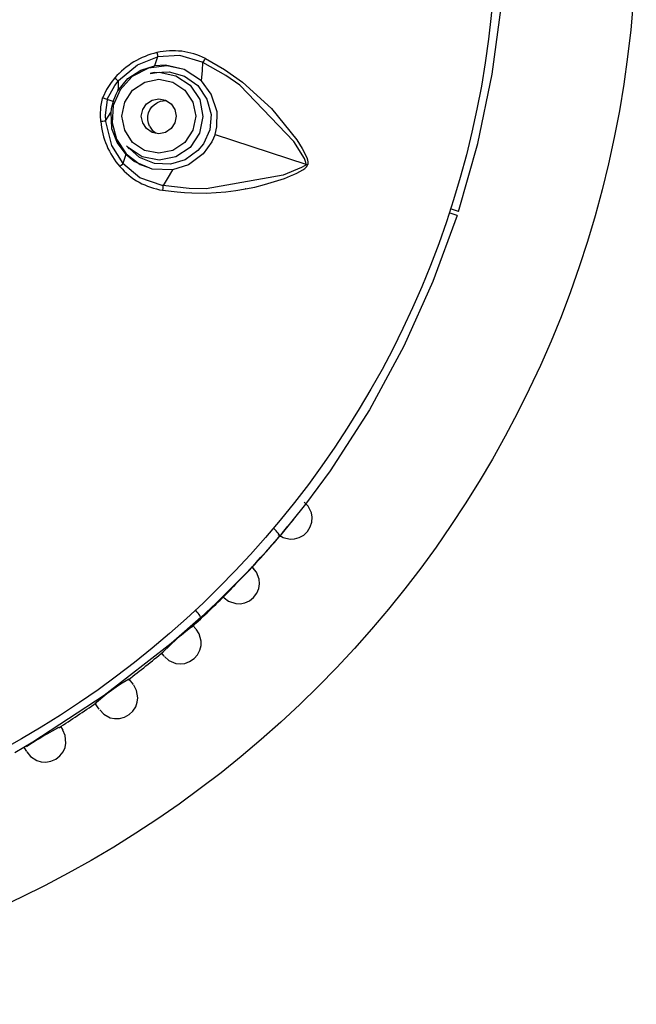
# Model space of a CAD drawing. Header units: millimetres. Extents: x -0.13 to 0.24, y 0 to 1.59.
# Tile 25 of 68: x -0.0576 to -0.04, y 0.7589 to 0.787. Entities that reach past the tile are written whole.
import ezdxf

# ---------------------------------------------------------------- set-up
doc = ezdxf.new("R2010")
doc.units = ezdxf.units.MM
doc.layers.add('BLOCKS', color=3, linetype='Continuous')

msp = doc.modelspace()

# ---------------------------------------------------------------- linework, layer by layer
at = {"layer": 'BLOCKS'}
for points, knots in [([(-0.040013, 0.789885), (-0.040013, 0.807004), (-0.053889, 0.820881), (-0.071007, 0.820881), (-0.071007, 0.820881), (-0.088126, 0.820881), (-0.102004, 0.807004), (-0.102004, 0.789885), (-0.102004, 0.789885), (-0.102004, 0.772768), (-0.088126, 0.758889), (-0.071007, 0.758889), (-0.071007, 0.758889), (-0.053889, 0.758889), (-0.040013, 0.772768), (-0.040013, 0.789885)], [0, 0, 0, 0, 0.25, 0.25, 0.25, 0.25, 0.5, 0.5, 0.5, 0.5, 0.75, 0.75, 0.75, 0.75, 1, 1, 1, 1]), ([(-0.044015, 0.789885), (-0.044015, 0.804795), (-0.056101, 0.81688), (-0.071007, 0.81688), (-0.071007, 0.81688), (-0.085916, 0.81688), (-0.098, 0.804795), (-0.098, 0.789885), (-0.098, 0.789885), (-0.098, 0.774977), (-0.085916, 0.762892), (-0.071007, 0.762892), (-0.071007, 0.762892), (-0.056101, 0.762892), (-0.044015, 0.774977), (-0.044015, 0.789885)], [0, 0, 0, 0, 0.25, 0.25, 0.25, 0.25, 0.5, 0.5, 0.5, 0.5, 0.75, 0.75, 0.75, 0.75, 1, 1, 1, 1]), ([(-0.045091, 0.781526), (-0.045091, 0.781526), (-0.04454, 0.783466), (-0.04454, 0.783466), (-0.04454, 0.783466), (-0.04454, 0.783466), (-0.044128, 0.785449), (-0.044128, 0.785449), (-0.044128, 0.785449), (-0.044128, 0.785449), (-0.043855, 0.787494), (-0.043855, 0.787494), (-0.043855, 0.787494), (-0.043855, 0.787494), (-0.043737, 0.789558), (-0.043737, 0.789558), (-0.043737, 0.789558), (-0.043737, 0.789558), (-0.043746, 0.790746), (-0.043746, 0.790746), (-0.043746, 0.790746), (-0.043746, 0.790746), (-0.04381, 0.791928), (-0.04381, 0.791928)], [0, 0, 0, 0, 0.166667, 0.166667, 0.166667, 0.166667, 0.333333, 0.333333, 0.333333, 0.333333, 0.5, 0.5, 0.5, 0.5, 0.666667, 0.666667, 0.666667, 0.666667, 0.833333, 0.833333, 0.833333, 0.833333, 1, 1, 1, 1]), ([(-0.0537, 0.786062), (-0.0537, 0.786062), (-0.053688, 0.785996), (-0.053688, 0.785996), (-0.053688, 0.785996), (-0.053688, 0.785996), (-0.053684, 0.78594), (-0.053684, 0.78594)], [0, 0, 0, 0, 0.5, 0.5, 0.5, 0.5, 1, 1, 1, 1]), ([(-0.054808, 0.785246), (-0.054808, 0.785246), (-0.054808, 0.785246), (-0.054808, 0.785246), (-0.054808, 0.785246), (-0.054808, 0.785246), (-0.054795, 0.785261), (-0.054795, 0.785261), (-0.054795, 0.785261), (-0.054795, 0.785261), (-0.054253, 0.785712), (-0.054253, 0.785712), (-0.054253, 0.785712), (-0.054253, 0.785712), (-0.053684, 0.78594), (-0.053684, 0.78594)], [0, 0, 0, 0, 0.25, 0.25, 0.25, 0.25, 0.5, 0.5, 0.5, 0.5, 0.75, 0.75, 0.75, 0.75, 1, 1, 1, 1]), ([(-0.052386, 0.78578), (-0.052386, 0.78578), (-0.052386, 0.78578), (-0.052386, 0.78578), (-0.052386, 0.78578), (-0.052386, 0.78578), (-0.052408, 0.785793), (-0.052408, 0.785793), (-0.052408, 0.785793), (-0.052408, 0.785793), (-0.05305, 0.785981), (-0.05305, 0.785981), (-0.05305, 0.785981), (-0.05305, 0.785981), (-0.053684, 0.78594), (-0.053684, 0.78594)], [0, 0, 0, 0, 0.25, 0.25, 0.25, 0.25, 0.5, 0.5, 0.5, 0.5, 0.75, 0.75, 0.75, 0.75, 1, 1, 1, 1]), ([(-0.052433, 0.785257), (-0.052433, 0.785257), (-0.052404, 0.785548), (-0.052404, 0.785548), (-0.052404, 0.785548), (-0.052404, 0.785548), (-0.052386, 0.78578), (-0.052386, 0.78578)], [0, 0, 0, 0, 0.5, 0.5, 0.5, 0.5, 1, 1, 1, 1]), ([(-0.052386, 0.78578), (-0.052386, 0.78578), (-0.052353, 0.78583), (-0.052353, 0.78583), (-0.052353, 0.78583), (-0.052353, 0.78583), (-0.05234, 0.785851), (-0.05234, 0.785851), (-0.05234, 0.785851), (-0.05234, 0.785851), (-0.052319, 0.785892), (-0.052319, 0.785892)], [0, 0, 0, 0, 0.333333, 0.333333, 0.333333, 0.333333, 0.666667, 0.666667, 0.666667, 0.666667, 1, 1, 1, 1]), ([(-0.049446, 0.78288), (-0.049446, 0.78288), (-0.049444, 0.782888), (-0.049444, 0.782888), (-0.049444, 0.782888), (-0.049444, 0.782888), (-0.049446, 0.782928), (-0.049446, 0.782928), (-0.049446, 0.782928), (-0.049446, 0.782928), (-0.04949, 0.783038), (-0.04949, 0.783038), (-0.04949, 0.783038), (-0.04949, 0.783038), (-0.049788, 0.78352), (-0.049788, 0.78352), (-0.049788, 0.78352), (-0.049788, 0.78352), (-0.051336, 0.785128), (-0.051336, 0.785128), (-0.051336, 0.785128), (-0.051336, 0.785128), (-0.051736, 0.785406), (-0.051736, 0.785406), (-0.051736, 0.785406), (-0.051736, 0.785406), (-0.052386, 0.78578), (-0.052386, 0.78578)], [0, 0, 0, 0, 0.142857, 0.142857, 0.142857, 0.142857, 0.285714, 0.285714, 0.285714, 0.285714, 0.428571, 0.428571, 0.428571, 0.428571, 0.571429, 0.571429, 0.571429, 0.571429, 0.714286, 0.714286, 0.714286, 0.714286, 0.857143, 0.857143, 0.857143, 0.857143, 1, 1, 1, 1]), ([(-0.052319, 0.785892), (-0.052319, 0.785892), (-0.051775, 0.785579), (-0.051775, 0.785579), (-0.051775, 0.785579), (-0.051775, 0.785579), (-0.05126, 0.785219), (-0.05126, 0.785219), (-0.05126, 0.785219), (-0.05126, 0.785219), (-0.050425, 0.78447), (-0.050425, 0.78447), (-0.050425, 0.78447), (-0.050425, 0.78447), (-0.049707, 0.783574), (-0.049707, 0.783574), (-0.049707, 0.783574), (-0.049707, 0.783574), (-0.049554, 0.783325), (-0.049554, 0.783325), (-0.049554, 0.783325), (-0.049554, 0.783325), (-0.049421, 0.783064), (-0.049421, 0.783064), (-0.049421, 0.783064), (-0.049421, 0.783064), (-0.049399, 0.783), (-0.049399, 0.783), (-0.049399, 0.783), (-0.049399, 0.783), (-0.049388, 0.782932), (-0.049388, 0.782932), (-0.049388, 0.782932), (-0.049388, 0.782932), (-0.04939, 0.782878), (-0.04939, 0.782878), (-0.04939, 0.782878), (-0.04939, 0.782878), (-0.049395, 0.782864), (-0.049395, 0.782864)], [0, 0, 0, 0, 0.1, 0.1, 0.1, 0.1, 0.2, 0.2, 0.2, 0.2, 0.3, 0.3, 0.3, 0.3, 0.4, 0.4, 0.4, 0.4, 0.5, 0.5, 0.5, 0.5, 0.6, 0.6, 0.6, 0.6, 0.7, 0.7, 0.7, 0.7, 0.8, 0.8, 0.8, 0.8, 0.9, 0.9, 0.9, 0.9, 1, 1, 1, 1]), ([(-0.053011, 0.7856), (-0.053011, 0.7856), (-0.053419, 0.785687), (-0.053419, 0.785687), (-0.053419, 0.785687), (-0.053419, 0.785687), (-0.053942, 0.785619), (-0.053942, 0.785619), (-0.053942, 0.785619), (-0.053942, 0.785619), (-0.054406, 0.785379), (-0.054406, 0.785379), (-0.054406, 0.785379), (-0.054406, 0.785379), (-0.054752, 0.785002), (-0.054752, 0.785002), (-0.054752, 0.785002), (-0.054752, 0.785002), (-0.054946, 0.784547), (-0.054946, 0.784547), (-0.054946, 0.784547), (-0.054946, 0.784547), (-0.054981, 0.78406), (-0.054981, 0.78406), (-0.054981, 0.78406), (-0.054981, 0.78406), (-0.054857, 0.783588), (-0.054857, 0.783588), (-0.054857, 0.783588), (-0.054857, 0.783588), (-0.054584, 0.783176), (-0.054584, 0.783176), (-0.054584, 0.783176), (-0.054584, 0.783176), (-0.05418, 0.782866), (-0.05418, 0.782866), (-0.05418, 0.782866), (-0.05418, 0.782866), (-0.053928, 0.782783), (-0.053928, 0.782783)], [0, 0, 0, 0, 0.1, 0.1, 0.1, 0.1, 0.2, 0.2, 0.2, 0.2, 0.3, 0.3, 0.3, 0.3, 0.4, 0.4, 0.4, 0.4, 0.5, 0.5, 0.5, 0.5, 0.6, 0.6, 0.6, 0.6, 0.7, 0.7, 0.7, 0.7, 0.8, 0.8, 0.8, 0.8, 0.9, 0.9, 0.9, 0.9, 1, 1, 1, 1]), ([(-0.054816, 0.784971), (-0.054816, 0.784971), (-0.054532, 0.785319), (-0.054532, 0.785319), (-0.054532, 0.785319), (-0.054532, 0.785319), (-0.05416, 0.785563), (-0.05416, 0.785563), (-0.05416, 0.785563), (-0.05416, 0.785563), (-0.053773, 0.785681), (-0.053773, 0.785681)], [0, 0, 0, 0, 0.333333, 0.333333, 0.333333, 0.333333, 0.666667, 0.666667, 0.666667, 0.666667, 1, 1, 1, 1]), ([(-0.053897, 0.78547), (-0.053897, 0.78547), (-0.053636, 0.785499), (-0.053636, 0.785499), (-0.053636, 0.785499), (-0.053636, 0.785499), (-0.053158, 0.785401), (-0.053158, 0.785401), (-0.053158, 0.785401), (-0.053158, 0.785401), (-0.05275, 0.78513), (-0.05275, 0.78513), (-0.05275, 0.78513), (-0.05275, 0.78513), (-0.052479, 0.784723), (-0.052479, 0.784723), (-0.052479, 0.784723), (-0.052479, 0.784723), (-0.052386, 0.784242), (-0.052386, 0.784242)], [0, 0, 0, 0, 0.2, 0.2, 0.2, 0.2, 0.4, 0.4, 0.4, 0.4, 0.6, 0.6, 0.6, 0.6, 0.8, 0.8, 0.8, 0.8, 1, 1, 1, 1]), ([(-0.053783, 0.78549), (-0.053783, 0.78549), (-0.053354, 0.785515), (-0.053354, 0.785515), (-0.053354, 0.785515), (-0.053354, 0.785515), (-0.052914, 0.785389), (-0.052914, 0.785389), (-0.052914, 0.785389), (-0.052914, 0.785389), (-0.052535, 0.785118), (-0.052535, 0.785118), (-0.052535, 0.785118), (-0.052535, 0.785118), (-0.052272, 0.784735), (-0.052272, 0.784735), (-0.052272, 0.784735), (-0.052272, 0.784735), (-0.052156, 0.784294), (-0.052156, 0.784294), (-0.052156, 0.784294), (-0.052156, 0.784294), (-0.052193, 0.783853), (-0.052193, 0.783853), (-0.052193, 0.783853), (-0.052193, 0.783853), (-0.052371, 0.783456), (-0.052371, 0.783456), (-0.052371, 0.783456), (-0.052371, 0.783456), (-0.052529, 0.783263), (-0.052529, 0.783263)], [0, 0, 0, 0, 0.125, 0.125, 0.125, 0.125, 0.25, 0.25, 0.25, 0.25, 0.375, 0.375, 0.375, 0.375, 0.5, 0.5, 0.5, 0.5, 0.625, 0.625, 0.625, 0.625, 0.75, 0.75, 0.75, 0.75, 0.875, 0.875, 0.875, 0.875, 1, 1, 1, 1]), ([(-0.052433, 0.785257), (-0.052433, 0.785257), (-0.05292, 0.785579), (-0.05292, 0.785579), (-0.05292, 0.785579), (-0.05292, 0.785579), (-0.053456, 0.7857), (-0.053456, 0.7857), (-0.053456, 0.7857), (-0.053456, 0.7857), (-0.053773, 0.785681), (-0.053773, 0.785681)], [0, 0, 0, 0, 0.333333, 0.333333, 0.333333, 0.333333, 0.666667, 0.666667, 0.666667, 0.666667, 1, 1, 1, 1]), ([(-0.054905, 0.785337), (-0.054905, 0.785337), (-0.055008, 0.785207), (-0.055008, 0.785207), (-0.055008, 0.785207), (-0.055008, 0.785207), (-0.055143, 0.785004), (-0.055143, 0.785004), (-0.055143, 0.785004), (-0.055143, 0.785004), (-0.055249, 0.78478), (-0.055249, 0.78478), (-0.055249, 0.78478), (-0.055249, 0.78478), (-0.055253, 0.784766), (-0.055253, 0.784766)], [0, 0, 0, 0, 0.25, 0.25, 0.25, 0.25, 0.5, 0.5, 0.5, 0.5, 0.75, 0.75, 0.75, 0.75, 1, 1, 1, 1]), ([(-0.05512, 0.784725), (-0.05512, 0.784725), (-0.055118, 0.784735), (-0.055118, 0.784735), (-0.055118, 0.784735), (-0.055118, 0.784735), (-0.054903, 0.785122), (-0.054903, 0.785122), (-0.054903, 0.785122), (-0.054903, 0.785122), (-0.054808, 0.785246), (-0.054808, 0.785246), (-0.054808, 0.785246), (-0.054808, 0.785246), (-0.054808, 0.785246), (-0.054808, 0.785246)], [0, 0, 0, 0, 0.25, 0.25, 0.25, 0.25, 0.5, 0.5, 0.5, 0.5, 0.75, 0.75, 0.75, 0.75, 1, 1, 1, 1]), ([(-0.054808, 0.785246), (-0.054808, 0.785246), (-0.054808, 0.785089), (-0.054808, 0.785089), (-0.054808, 0.785089), (-0.054808, 0.785089), (-0.054816, 0.784971), (-0.054816, 0.784971)], [0, 0, 0, 0, 0.5, 0.5, 0.5, 0.5, 1, 1, 1, 1]), ([(-0.0547, 0.784246), (-0.0547, 0.784246), (-0.054621, 0.783843), (-0.054621, 0.783843), (-0.054621, 0.783843), (-0.054621, 0.783843), (-0.054394, 0.783499), (-0.054394, 0.783499), (-0.054394, 0.783499), (-0.054394, 0.783499), (-0.054052, 0.783269), (-0.054052, 0.783269), (-0.054052, 0.783269), (-0.054052, 0.783269), (-0.053648, 0.783191), (-0.053648, 0.783191), (-0.053648, 0.783191), (-0.053648, 0.783191), (-0.053245, 0.783269), (-0.053245, 0.783269), (-0.053245, 0.783269), (-0.053245, 0.783269), (-0.052903, 0.783499), (-0.052903, 0.783499), (-0.052903, 0.783499), (-0.052903, 0.783499), (-0.052675, 0.783843), (-0.052675, 0.783843), (-0.052675, 0.783843), (-0.052675, 0.783843), (-0.052595, 0.784246), (-0.052595, 0.784246), (-0.052595, 0.784246), (-0.052595, 0.784246), (-0.052675, 0.78465), (-0.052675, 0.78465), (-0.052675, 0.78465), (-0.052675, 0.78465), (-0.052903, 0.784992), (-0.052903, 0.784992), (-0.052903, 0.784992), (-0.052903, 0.784992), (-0.053243, 0.785219), (-0.053243, 0.785219), (-0.053243, 0.785219), (-0.053243, 0.785219), (-0.053646, 0.7853), (-0.053646, 0.7853), (-0.053646, 0.7853), (-0.053646, 0.7853), (-0.05405, 0.785219), (-0.05405, 0.785219), (-0.05405, 0.785219), (-0.05405, 0.785219), (-0.054394, 0.784992), (-0.054394, 0.784992), (-0.054394, 0.784992), (-0.054394, 0.784992), (-0.054621, 0.78465), (-0.054621, 0.78465), (-0.054621, 0.78465), (-0.054621, 0.78465), (-0.0547, 0.784246), (-0.0547, 0.784246)], [0, 0, 0, 0, 0.0625, 0.0625, 0.0625, 0.0625, 0.125, 0.125, 0.125, 0.125, 0.1875, 0.1875, 0.1875, 0.1875, 0.25, 0.25, 0.25, 0.25, 0.3125, 0.3125, 0.3125, 0.3125, 0.375, 0.375, 0.375, 0.375, 0.4375, 0.4375, 0.4375, 0.4375, 0.5, 0.5, 0.5, 0.5, 0.5625, 0.5625, 0.5625, 0.5625, 0.625, 0.625, 0.625, 0.625, 0.6875, 0.6875, 0.6875, 0.6875, 0.75, 0.75, 0.75, 0.75, 0.8125, 0.8125, 0.8125, 0.8125, 0.875, 0.875, 0.875, 0.875, 0.9375, 0.9375, 0.9375, 0.9375, 1, 1, 1, 1]), ([(-0.052042, 0.783725), (-0.052042, 0.783725), (-0.051988, 0.783946), (-0.051988, 0.783946), (-0.051988, 0.783946), (-0.051988, 0.783946), (-0.051984, 0.784371), (-0.051984, 0.784371), (-0.051984, 0.784371), (-0.051984, 0.784371), (-0.05215, 0.784872), (-0.05215, 0.784872), (-0.05215, 0.784872), (-0.05215, 0.784872), (-0.052433, 0.785257), (-0.052433, 0.785257)], [0, 0, 0, 0, 0.25, 0.25, 0.25, 0.25, 0.5, 0.5, 0.5, 0.5, 0.75, 0.75, 0.75, 0.75, 1, 1, 1, 1]), ([(-0.05495, 0.784669), (-0.05495, 0.784669), (-0.054868, 0.784872), (-0.054868, 0.784872), (-0.054868, 0.784872), (-0.054868, 0.784872), (-0.054816, 0.784971), (-0.054816, 0.784971)], [0, 0, 0, 0, 0.5, 0.5, 0.5, 0.5, 1, 1, 1, 1]), ([(-0.055306, 0.784099), (-0.055306, 0.784099), (-0.055315, 0.784265), (-0.055315, 0.784265), (-0.055315, 0.784265), (-0.055315, 0.784265), (-0.055302, 0.784509), (-0.055302, 0.784509), (-0.055302, 0.784509), (-0.055302, 0.784509), (-0.055257, 0.784754), (-0.055257, 0.784754), (-0.055257, 0.784754), (-0.055257, 0.784754), (-0.055253, 0.784766), (-0.055253, 0.784766)], [0, 0, 0, 0, 0.25, 0.25, 0.25, 0.25, 0.5, 0.5, 0.5, 0.5, 0.75, 0.75, 0.75, 0.75, 1, 1, 1, 1]), ([(-0.05512, 0.784725), (-0.05512, 0.784725), (-0.055124, 0.784714), (-0.055124, 0.784714), (-0.055124, 0.784714), (-0.055124, 0.784714), (-0.055178, 0.784273), (-0.055178, 0.784273), (-0.055178, 0.784273), (-0.055178, 0.784273), (-0.055174, 0.784118), (-0.055174, 0.784118), (-0.055174, 0.784118), (-0.055174, 0.784118), (-0.055174, 0.784118), (-0.055174, 0.784118)], [0, 0, 0, 0, 0.25, 0.25, 0.25, 0.25, 0.5, 0.5, 0.5, 0.5, 0.75, 0.75, 0.75, 0.75, 1, 1, 1, 1]), ([(-0.05495, 0.784669), (-0.05495, 0.784669), (-0.055004, 0.784455), (-0.055004, 0.784455), (-0.055004, 0.784455), (-0.055004, 0.784455), (-0.055019, 0.784348), (-0.055019, 0.784348)], [0, 0, 0, 0, 0.5, 0.5, 0.5, 0.5, 1, 1, 1, 1]), ([(-0.054147, 0.784246), (-0.054147, 0.784246), (-0.054108, 0.784054), (-0.054108, 0.784054), (-0.054108, 0.784054), (-0.054108, 0.784054), (-0.054, 0.783892), (-0.054, 0.783892), (-0.054, 0.783892), (-0.054, 0.783892), (-0.053839, 0.783785), (-0.053839, 0.783785), (-0.053839, 0.783785), (-0.053839, 0.783785), (-0.053648, 0.783745), (-0.053648, 0.783745), (-0.053648, 0.783745), (-0.053648, 0.783745), (-0.053456, 0.783785), (-0.053456, 0.783785), (-0.053456, 0.783785), (-0.053456, 0.783785), (-0.053294, 0.783892), (-0.053294, 0.783892), (-0.053294, 0.783892), (-0.053294, 0.783892), (-0.053187, 0.784054), (-0.053187, 0.784054), (-0.053187, 0.784054), (-0.053187, 0.784054), (-0.05315, 0.784246), (-0.05315, 0.784246), (-0.05315, 0.784246), (-0.05315, 0.784246), (-0.053187, 0.784437), (-0.053187, 0.784437), (-0.053187, 0.784437), (-0.053187, 0.784437), (-0.053294, 0.784598), (-0.053294, 0.784598), (-0.053294, 0.784598), (-0.053294, 0.784598), (-0.053456, 0.784708), (-0.053456, 0.784708), (-0.053456, 0.784708), (-0.053456, 0.784708), (-0.053646, 0.784745), (-0.053646, 0.784745), (-0.053646, 0.784745), (-0.053646, 0.784745), (-0.053839, 0.784708), (-0.053839, 0.784708), (-0.053839, 0.784708), (-0.053839, 0.784708), (-0.054, 0.784598), (-0.054, 0.784598), (-0.054, 0.784598), (-0.054, 0.784598), (-0.054108, 0.784437), (-0.054108, 0.784437), (-0.054108, 0.784437), (-0.054108, 0.784437), (-0.054147, 0.784246), (-0.054147, 0.784246)], [0, 0, 0, 0, 0.0625, 0.0625, 0.0625, 0.0625, 0.125, 0.125, 0.125, 0.125, 0.1875, 0.1875, 0.1875, 0.1875, 0.25, 0.25, 0.25, 0.25, 0.3125, 0.3125, 0.3125, 0.3125, 0.375, 0.375, 0.375, 0.375, 0.4375, 0.4375, 0.4375, 0.4375, 0.5, 0.5, 0.5, 0.5, 0.5625, 0.5625, 0.5625, 0.5625, 0.625, 0.625, 0.625, 0.625, 0.6875, 0.6875, 0.6875, 0.6875, 0.75, 0.75, 0.75, 0.75, 0.8125, 0.8125, 0.8125, 0.8125, 0.875, 0.875, 0.875, 0.875, 0.9375, 0.9375, 0.9375, 0.9375, 1, 1, 1, 1]), ([(-0.053909, 0.783959), (-0.053909, 0.783959), (-0.053944, 0.784048), (-0.053944, 0.784048), (-0.053944, 0.784048), (-0.053944, 0.784048), (-0.053963, 0.784147), (-0.053963, 0.784147), (-0.053963, 0.784147), (-0.053963, 0.784147), (-0.053961, 0.784244), (-0.053961, 0.784244), (-0.053961, 0.784244), (-0.053961, 0.784244), (-0.053938, 0.78434), (-0.053938, 0.78434), (-0.053938, 0.78434), (-0.053938, 0.78434), (-0.053901, 0.784431), (-0.053901, 0.784431), (-0.053901, 0.784431), (-0.053901, 0.784431), (-0.053843, 0.784509), (-0.053843, 0.784509), (-0.053843, 0.784509), (-0.053843, 0.784509), (-0.053773, 0.78458), (-0.053773, 0.78458), (-0.053773, 0.78458), (-0.053773, 0.78458), (-0.05369, 0.784631), (-0.05369, 0.784631)], [0, 0, 0, 0, 0.125, 0.125, 0.125, 0.125, 0.25, 0.25, 0.25, 0.25, 0.375, 0.375, 0.375, 0.375, 0.5, 0.5, 0.5, 0.5, 0.625, 0.625, 0.625, 0.625, 0.75, 0.75, 0.75, 0.75, 0.875, 0.875, 0.875, 0.875, 1, 1, 1, 1]), ([(-0.053423, 0.784679), (-0.053423, 0.784679), (-0.053439, 0.784683), (-0.053439, 0.784683), (-0.053439, 0.784683), (-0.053439, 0.784683), (-0.053613, 0.784662), (-0.053613, 0.784662), (-0.053613, 0.784662), (-0.053613, 0.784662), (-0.05369, 0.784631), (-0.05369, 0.784631)], [0, 0, 0, 0, 0.333333, 0.333333, 0.333333, 0.333333, 0.666667, 0.666667, 0.666667, 0.666667, 1, 1, 1, 1]), ([(-0.055174, 0.784118), (-0.055174, 0.784118), (-0.055083, 0.784246), (-0.055083, 0.784246), (-0.055083, 0.784246), (-0.055083, 0.784246), (-0.055019, 0.784348), (-0.055019, 0.784348)], [0, 0, 0, 0, 0.5, 0.5, 0.5, 0.5, 1, 1, 1, 1]), ([(-0.055019, 0.784348), (-0.055019, 0.784348), (-0.054994, 0.783899), (-0.054994, 0.783899), (-0.054994, 0.783899), (-0.054994, 0.783899), (-0.054837, 0.783481), (-0.054837, 0.783481), (-0.054837, 0.783481), (-0.054837, 0.783481), (-0.054592, 0.783156), (-0.054592, 0.783156)], [0, 0, 0, 0, 0.333333, 0.333333, 0.333333, 0.333333, 0.666667, 0.666667, 0.666667, 0.666667, 1, 1, 1, 1]), ([(-0.055174, 0.784118), (-0.055174, 0.784118), (-0.055174, 0.784118), (-0.055174, 0.784118), (-0.055174, 0.784118), (-0.055174, 0.784118), (-0.055172, 0.784099), (-0.055172, 0.784099), (-0.055172, 0.784099), (-0.055172, 0.784099), (-0.054998, 0.783414), (-0.054998, 0.783414), (-0.054998, 0.783414), (-0.054998, 0.783414), (-0.054673, 0.782895), (-0.054673, 0.782895)], [0, 0, 0, 0, 0.25, 0.25, 0.25, 0.25, 0.5, 0.5, 0.5, 0.5, 0.75, 0.75, 0.75, 0.75, 1, 1, 1, 1]), ([(-0.052386, 0.784242), (-0.052386, 0.784242), (-0.052481, 0.783762), (-0.052481, 0.783762), (-0.052481, 0.783762), (-0.052481, 0.783762), (-0.052752, 0.783354), (-0.052752, 0.783354), (-0.052752, 0.783354), (-0.052752, 0.783354), (-0.053158, 0.783083), (-0.053158, 0.783083), (-0.053158, 0.783083), (-0.053158, 0.783083), (-0.053638, 0.782988), (-0.053638, 0.782988), (-0.053638, 0.782988), (-0.053638, 0.782988), (-0.054118, 0.783083), (-0.054118, 0.783083), (-0.054118, 0.783083), (-0.054118, 0.783083), (-0.054524, 0.783354), (-0.054524, 0.783354), (-0.054524, 0.783354), (-0.054524, 0.783354), (-0.05457, 0.783402), (-0.05457, 0.783402)], [0, 0, 0, 0, 0.142857, 0.142857, 0.142857, 0.142857, 0.285714, 0.285714, 0.285714, 0.285714, 0.428571, 0.428571, 0.428571, 0.428571, 0.571429, 0.571429, 0.571429, 0.571429, 0.714286, 0.714286, 0.714286, 0.714286, 0.857143, 0.857143, 0.857143, 0.857143, 1, 1, 1, 1]), ([(-0.053909, 0.783959), (-0.053909, 0.783959), (-0.053833, 0.783851), (-0.053833, 0.783851), (-0.053833, 0.783851), (-0.053833, 0.783851), (-0.053719, 0.78376), (-0.053719, 0.78376)], [0, 0, 0, 0, 0.5, 0.5, 0.5, 0.5, 1, 1, 1, 1]), ([(-0.052042, 0.783725), (-0.052042, 0.783725), (-0.052131, 0.783512), (-0.052131, 0.783512), (-0.052131, 0.783512), (-0.052131, 0.783512), (-0.052377, 0.783168), (-0.052377, 0.783168), (-0.052377, 0.783168), (-0.052377, 0.783168), (-0.052804, 0.782855), (-0.052804, 0.782855), (-0.052804, 0.782855), (-0.052804, 0.782855), (-0.053259, 0.782715), (-0.053259, 0.782715)], [0, 0, 0, 0, 0.25, 0.25, 0.25, 0.25, 0.5, 0.5, 0.5, 0.5, 0.75, 0.75, 0.75, 0.75, 1, 1, 1, 1]), ([(-0.052529, 0.783263), (-0.052529, 0.783263), (-0.052893, 0.783002), (-0.052893, 0.783002), (-0.052893, 0.783002), (-0.052893, 0.783002), (-0.053317, 0.782876), (-0.053317, 0.782876), (-0.053317, 0.782876), (-0.053317, 0.782876), (-0.053768, 0.782897), (-0.053768, 0.782897), (-0.053768, 0.782897), (-0.053768, 0.782897), (-0.054197, 0.783071), (-0.054197, 0.783071), (-0.054197, 0.783071), (-0.054197, 0.783071), (-0.054483, 0.783323), (-0.054483, 0.783323)], [0, 0, 0, 0, 0.2, 0.2, 0.2, 0.2, 0.4, 0.4, 0.4, 0.4, 0.6, 0.6, 0.6, 0.6, 0.8, 0.8, 0.8, 0.8, 1, 1, 1, 1]), ([(-0.053259, 0.782715), (-0.053259, 0.782715), (-0.053841, 0.782737), (-0.053841, 0.782737), (-0.053841, 0.782737), (-0.053841, 0.782737), (-0.054348, 0.782957), (-0.054348, 0.782957), (-0.054348, 0.782957), (-0.054348, 0.782957), (-0.054592, 0.783156), (-0.054592, 0.783156)], [0, 0, 0, 0, 0.333333, 0.333333, 0.333333, 0.333333, 0.666667, 0.666667, 0.666667, 0.666667, 1, 1, 1, 1]), ([(-0.054673, 0.782895), (-0.054673, 0.782895), (-0.0547, 0.782862), (-0.0547, 0.782862), (-0.0547, 0.782862), (-0.0547, 0.782862), (-0.05471, 0.782851), (-0.05471, 0.782851), (-0.05471, 0.782851), (-0.05471, 0.782851), (-0.054758, 0.782806), (-0.054758, 0.782806)], [0, 0, 0, 0, 0.333333, 0.333333, 0.333333, 0.333333, 0.666667, 0.666667, 0.666667, 0.666667, 1, 1, 1, 1]), ([(-0.053526, 0.782263), (-0.053526, 0.782263), (-0.053528, 0.782263), (-0.053528, 0.782263), (-0.053528, 0.782263), (-0.053528, 0.782263), (-0.053555, 0.782265), (-0.053555, 0.782265), (-0.053555, 0.782265), (-0.053555, 0.782265), (-0.054185, 0.782491), (-0.054185, 0.782491), (-0.054185, 0.782491), (-0.054185, 0.782491), (-0.054673, 0.782895), (-0.054673, 0.782895)], [0, 0, 0, 0, 0.25, 0.25, 0.25, 0.25, 0.5, 0.5, 0.5, 0.5, 0.75, 0.75, 0.75, 0.75, 1, 1, 1, 1]), ([(-0.053539, 0.782133), (-0.053539, 0.782133), (-0.053127, 0.782083), (-0.053127, 0.782083), (-0.053127, 0.782083), (-0.053127, 0.782083), (-0.052918, 0.782065), (-0.052918, 0.782065), (-0.052918, 0.782065), (-0.052918, 0.782065), (-0.052709, 0.782054), (-0.052709, 0.782054), (-0.052709, 0.782054), (-0.052709, 0.782054), (-0.052286, 0.782052), (-0.052286, 0.782052), (-0.052286, 0.782052), (-0.052286, 0.782052), (-0.052009, 0.782067), (-0.052009, 0.782067), (-0.052009, 0.782067), (-0.052009, 0.782067), (-0.05173, 0.782087), (-0.05173, 0.782087), (-0.05173, 0.782087), (-0.05173, 0.782087), (-0.05145, 0.782125), (-0.05145, 0.782125), (-0.05145, 0.782125), (-0.05145, 0.782125), (-0.051173, 0.782168), (-0.051173, 0.782168), (-0.051173, 0.782168), (-0.051173, 0.782168), (-0.051177, 0.782168), (-0.051177, 0.782168), (-0.051177, 0.782168), (-0.051177, 0.782168), (-0.051175, 0.782168), (-0.051175, 0.782168), (-0.051175, 0.782168), (-0.051175, 0.782168), (-0.050904, 0.782224), (-0.050904, 0.782224), (-0.050904, 0.782224), (-0.050904, 0.782224), (-0.05063, 0.782292), (-0.05063, 0.782292), (-0.05063, 0.782292), (-0.05063, 0.782292), (-0.050345, 0.782377), (-0.050345, 0.782377), (-0.050345, 0.782377), (-0.050345, 0.782377), (-0.050063, 0.782472), (-0.050063, 0.782472), (-0.050063, 0.782472), (-0.050063, 0.782472), (-0.049883, 0.782545), (-0.049883, 0.782545), (-0.049883, 0.782545), (-0.049883, 0.782545), (-0.049796, 0.782582), (-0.049796, 0.782582), (-0.049796, 0.782582), (-0.049796, 0.782582), (-0.049707, 0.782621), (-0.049707, 0.782621), (-0.049707, 0.782621), (-0.049707, 0.782621), (-0.04962, 0.782667), (-0.04962, 0.782667), (-0.04962, 0.782667), (-0.04962, 0.782667), (-0.049533, 0.782717), (-0.049533, 0.782717), (-0.049533, 0.782717), (-0.049533, 0.782717), (-0.049479, 0.782756), (-0.049479, 0.782756), (-0.049479, 0.782756), (-0.049479, 0.782756), (-0.049432, 0.782804), (-0.049432, 0.782804), (-0.049432, 0.782804), (-0.049432, 0.782804), (-0.049401, 0.782851), (-0.049401, 0.782851), (-0.049401, 0.782851), (-0.049401, 0.782851), (-0.049395, 0.782864), (-0.049395, 0.782864)], [0, 0, 0, 0, 0.043478, 0.043478, 0.043478, 0.043478, 0.086957, 0.086957, 0.086957, 0.086957, 0.130435, 0.130435, 0.130435, 0.130435, 0.173913, 0.173913, 0.173913, 0.173913, 0.217391, 0.217391, 0.217391, 0.217391, 0.26087, 0.26087, 0.26087, 0.26087, 0.304348, 0.304348, 0.304348, 0.304348, 0.347826, 0.347826, 0.347826, 0.347826, 0.391304, 0.391304, 0.391304, 0.391304, 0.434783, 0.434783, 0.434783, 0.434783, 0.478261, 0.478261, 0.478261, 0.478261, 0.521739, 0.521739, 0.521739, 0.521739, 0.565217, 0.565217, 0.565217, 0.565217, 0.608696, 0.608696, 0.608696, 0.608696, 0.652174, 0.652174, 0.652174, 0.652174, 0.695652, 0.695652, 0.695652, 0.695652, 0.73913, 0.73913, 0.73913, 0.73913, 0.782609, 0.782609, 0.782609, 0.782609, 0.826087, 0.826087, 0.826087, 0.826087, 0.869565, 0.869565, 0.869565, 0.869565, 0.913043, 0.913043, 0.913043, 0.913043, 0.956522, 0.956522, 0.956522, 0.956522, 1, 1, 1, 1]), ([(-0.049446, 0.78288), (-0.049446, 0.78288), (-0.049448, 0.782872), (-0.049448, 0.782872), (-0.049448, 0.782872), (-0.049448, 0.782872), (-0.049473, 0.782841), (-0.049473, 0.782841), (-0.049473, 0.782841), (-0.049473, 0.782841), (-0.049573, 0.782779), (-0.049573, 0.782779), (-0.049573, 0.782779), (-0.049573, 0.782779), (-0.050098, 0.782561), (-0.050098, 0.782561), (-0.050098, 0.782561), (-0.050098, 0.782561), (-0.052295, 0.782174), (-0.052295, 0.782174), (-0.052295, 0.782174), (-0.052295, 0.782174), (-0.052783, 0.782183), (-0.052783, 0.782183), (-0.052783, 0.782183), (-0.052783, 0.782183), (-0.053528, 0.782263), (-0.053528, 0.782263)], [0, 0, 0, 0, 0.142857, 0.142857, 0.142857, 0.142857, 0.285714, 0.285714, 0.285714, 0.285714, 0.428571, 0.428571, 0.428571, 0.428571, 0.571429, 0.571429, 0.571429, 0.571429, 0.714286, 0.714286, 0.714286, 0.714286, 0.857143, 0.857143, 0.857143, 0.857143, 1, 1, 1, 1]), ([(-0.053259, 0.782715), (-0.053259, 0.782715), (-0.053408, 0.78246), (-0.053408, 0.78246), (-0.053408, 0.78246), (-0.053408, 0.78246), (-0.053526, 0.782263), (-0.053526, 0.782263)], [0, 0, 0, 0, 0.5, 0.5, 0.5, 0.5, 1, 1, 1, 1]), ([(-0.053528, 0.782263), (-0.053528, 0.782263), (-0.05353, 0.782203), (-0.05353, 0.782203), (-0.05353, 0.782203), (-0.05353, 0.782203), (-0.053532, 0.782178), (-0.053532, 0.782178), (-0.053532, 0.782178), (-0.053532, 0.782178), (-0.053539, 0.782133), (-0.053539, 0.782133)], [0, 0, 0, 0, 0.333333, 0.333333, 0.333333, 0.333333, 0.666667, 0.666667, 0.666667, 0.666667, 1, 1, 1, 1]), ([(-0.045128, 0.781415), (-0.045128, 0.781415), (-0.045822, 0.779523), (-0.045822, 0.779523), (-0.045822, 0.779523), (-0.045822, 0.779523), (-0.046654, 0.777676), (-0.046654, 0.777676), (-0.046654, 0.777676), (-0.046654, 0.777676), (-0.047635, 0.775861), (-0.047635, 0.775861), (-0.047635, 0.775861), (-0.047635, 0.775861), (-0.048753, 0.774124), (-0.048753, 0.774124), (-0.048753, 0.774124), (-0.048753, 0.774124), (-0.049459, 0.773166), (-0.049459, 0.773166), (-0.049459, 0.773166), (-0.049459, 0.773166), (-0.050206, 0.772247), (-0.050206, 0.772247)], [0, 0, 0, 0, 0.166667, 0.166667, 0.166667, 0.166667, 0.333333, 0.333333, 0.333333, 0.333333, 0.5, 0.5, 0.5, 0.5, 0.666667, 0.666667, 0.666667, 0.666667, 0.833333, 0.833333, 0.833333, 0.833333, 1, 1, 1, 1]), ([(-0.050241, 0.772307), (-0.050241, 0.772307), (-0.0501, 0.772218), (-0.0501, 0.772218), (-0.0501, 0.772218), (-0.0501, 0.772218), (-0.049895, 0.77217), (-0.049895, 0.77217), (-0.049895, 0.77217), (-0.049895, 0.77217), (-0.049769, 0.772178), (-0.049769, 0.772178), (-0.049769, 0.772178), (-0.049769, 0.772178), (-0.049639, 0.772216), (-0.049639, 0.772216), (-0.049639, 0.772216), (-0.049639, 0.772216), (-0.04951, 0.772288), (-0.04951, 0.772288), (-0.04951, 0.772288), (-0.04951, 0.772288), (-0.049403, 0.772392), (-0.049403, 0.772392), (-0.049403, 0.772392), (-0.049403, 0.772392), (-0.049326, 0.77252), (-0.049326, 0.77252), (-0.049326, 0.77252), (-0.049326, 0.77252), (-0.049281, 0.772659), (-0.049281, 0.772659), (-0.049281, 0.772659), (-0.049281, 0.772659), (-0.04927, 0.772793), (-0.04927, 0.772793), (-0.04927, 0.772793), (-0.04927, 0.772793), (-0.049289, 0.772917), (-0.049289, 0.772917), (-0.049289, 0.772917), (-0.049289, 0.772917), (-0.04938, 0.77311), (-0.04938, 0.77311), (-0.04938, 0.77311), (-0.04938, 0.77311), (-0.049496, 0.77323), (-0.049496, 0.77323)], [0, 0, 0, 0, 0.083333, 0.083333, 0.083333, 0.083333, 0.166667, 0.166667, 0.166667, 0.166667, 0.25, 0.25, 0.25, 0.25, 0.333333, 0.333333, 0.333333, 0.333333, 0.416667, 0.416667, 0.416667, 0.416667, 0.5, 0.5, 0.5, 0.5, 0.583333, 0.583333, 0.583333, 0.583333, 0.666667, 0.666667, 0.666667, 0.666667, 0.75, 0.75, 0.75, 0.75, 0.833333, 0.833333, 0.833333, 0.833333, 0.916667, 0.916667, 0.916667, 0.916667, 1, 1, 1, 1]), ([(-0.050206, 0.772247), (-0.050206, 0.772247), (-0.050202, 0.772261), (-0.050202, 0.772261), (-0.050202, 0.772261), (-0.050202, 0.772261), (-0.050206, 0.772282), (-0.050206, 0.772282), (-0.050206, 0.772282), (-0.050206, 0.772282), (-0.050216, 0.772309), (-0.050216, 0.772309), (-0.050216, 0.772309), (-0.050216, 0.772309), (-0.050237, 0.772338), (-0.050237, 0.772338), (-0.050237, 0.772338), (-0.050237, 0.772338), (-0.050264, 0.772371), (-0.050264, 0.772371), (-0.050264, 0.772371), (-0.050264, 0.772371), (-0.050295, 0.77241), (-0.050295, 0.77241), (-0.050295, 0.77241), (-0.050295, 0.77241), (-0.050332, 0.772447), (-0.050332, 0.772447), (-0.050332, 0.772447), (-0.050332, 0.772447), (-0.050374, 0.772485), (-0.050374, 0.772485)], [0, 0, 0, 0, 0.125, 0.125, 0.125, 0.125, 0.25, 0.25, 0.25, 0.25, 0.375, 0.375, 0.375, 0.375, 0.5, 0.5, 0.5, 0.5, 0.625, 0.625, 0.625, 0.625, 0.75, 0.75, 0.75, 0.75, 0.875, 0.875, 0.875, 0.875, 1, 1, 1, 1]), ([(-0.051785, 0.770495), (-0.051785, 0.770495), (-0.051653, 0.770396), (-0.051653, 0.770396), (-0.051653, 0.770396), (-0.051653, 0.770396), (-0.05145, 0.770328), (-0.05145, 0.770328), (-0.05145, 0.770328), (-0.05145, 0.770328), (-0.051326, 0.770326), (-0.051326, 0.770326), (-0.051326, 0.770326), (-0.051326, 0.770326), (-0.051191, 0.770353), (-0.051191, 0.770353), (-0.051191, 0.770353), (-0.051191, 0.770353), (-0.051057, 0.770413), (-0.051057, 0.770413), (-0.051057, 0.770413), (-0.051057, 0.770413), (-0.050941, 0.770508), (-0.050941, 0.770508), (-0.050941, 0.770508), (-0.050941, 0.770508), (-0.05085, 0.770628), (-0.05085, 0.770628), (-0.05085, 0.770628), (-0.05085, 0.770628), (-0.050794, 0.770762), (-0.050794, 0.770762), (-0.050794, 0.770762), (-0.050794, 0.770762), (-0.050773, 0.770897), (-0.050773, 0.770897), (-0.050773, 0.770897), (-0.050773, 0.770897), (-0.050779, 0.771023), (-0.050779, 0.771023), (-0.050779, 0.771023), (-0.050779, 0.771023), (-0.050854, 0.771224), (-0.050854, 0.771224), (-0.050854, 0.771224), (-0.050854, 0.771224), (-0.050959, 0.771352), (-0.050959, 0.771352)], [0, 0, 0, 0, 0.083333, 0.083333, 0.083333, 0.083333, 0.166667, 0.166667, 0.166667, 0.166667, 0.25, 0.25, 0.25, 0.25, 0.333333, 0.333333, 0.333333, 0.333333, 0.416667, 0.416667, 0.416667, 0.416667, 0.5, 0.5, 0.5, 0.5, 0.583333, 0.583333, 0.583333, 0.583333, 0.666667, 0.666667, 0.666667, 0.666667, 0.75, 0.75, 0.75, 0.75, 0.833333, 0.833333, 0.833333, 0.833333, 0.916667, 0.916667, 0.916667, 0.916667, 1, 1, 1, 1]), ([(-0.051071, 0.771274), (-0.051071, 0.771274), (-0.051158, 0.771183), (-0.051158, 0.771183), (-0.051158, 0.771183), (-0.051158, 0.771183), (-0.05127, 0.771071), (-0.05127, 0.771071), (-0.05127, 0.771071), (-0.05127, 0.771071), (-0.05133, 0.771011), (-0.05133, 0.771011), (-0.05133, 0.771011), (-0.05133, 0.771011), (-0.051392, 0.770947), (-0.051392, 0.770947), (-0.051392, 0.770947), (-0.051392, 0.770947), (-0.051454, 0.77088), (-0.051454, 0.77088), (-0.051454, 0.77088), (-0.051454, 0.77088), (-0.051512, 0.770818), (-0.051512, 0.770818), (-0.051512, 0.770818), (-0.051512, 0.770818), (-0.051622, 0.770704), (-0.051622, 0.770704), (-0.051622, 0.770704), (-0.051622, 0.770704), (-0.051711, 0.770611), (-0.051711, 0.770611)], [0, 0, 0, 0, 0.125, 0.125, 0.125, 0.125, 0.25, 0.25, 0.25, 0.25, 0.375, 0.375, 0.375, 0.375, 0.5, 0.5, 0.5, 0.5, 0.625, 0.625, 0.625, 0.625, 0.75, 0.75, 0.75, 0.75, 0.875, 0.875, 0.875, 0.875, 1, 1, 1, 1]), ([(-0.052452, 0.76993), (-0.052452, 0.76993), (-0.052454, 0.769943), (-0.052454, 0.769943), (-0.052454, 0.769943), (-0.052454, 0.769943), (-0.052462, 0.769959), (-0.052462, 0.769959), (-0.052462, 0.769959), (-0.052462, 0.769959), (-0.052477, 0.769986), (-0.052477, 0.769986), (-0.052477, 0.769986), (-0.052477, 0.769986), (-0.052497, 0.770015), (-0.052497, 0.770015), (-0.052497, 0.770015), (-0.052497, 0.770015), (-0.052524, 0.770052), (-0.052524, 0.770052), (-0.052524, 0.770052), (-0.052524, 0.770052), (-0.052555, 0.77009), (-0.052555, 0.77009), (-0.052555, 0.77009), (-0.052555, 0.77009), (-0.052589, 0.770131), (-0.052589, 0.770131), (-0.052589, 0.770131), (-0.052589, 0.770131), (-0.052599, 0.770141), (-0.052599, 0.770141)], [0, 0, 0, 0, 0.125, 0.125, 0.125, 0.125, 0.25, 0.25, 0.25, 0.25, 0.375, 0.375, 0.375, 0.375, 0.5, 0.5, 0.5, 0.5, 0.625, 0.625, 0.625, 0.625, 0.75, 0.75, 0.75, 0.75, 0.875, 0.875, 0.875, 0.875, 1, 1, 1, 1]), ([(-0.052452, 0.76993), (-0.052452, 0.76993), (-0.05329, 0.769193), (-0.05329, 0.769193), (-0.05329, 0.769193), (-0.05329, 0.769193), (-0.055211, 0.767705), (-0.055211, 0.767705), (-0.055211, 0.767705), (-0.055211, 0.767705), (-0.057242, 0.766376), (-0.057242, 0.766376), (-0.057242, 0.766376), (-0.057242, 0.766376), (-0.057761, 0.766072), (-0.057761, 0.766072)], [0, 0, 0, 0, 0.25, 0.25, 0.25, 0.25, 0.5, 0.5, 0.5, 0.5, 0.75, 0.75, 0.75, 0.75, 1, 1, 1, 1]), ([(-0.052717, 0.769659), (-0.052717, 0.769659), (-0.052742, 0.769634), (-0.052742, 0.769634), (-0.052742, 0.769634), (-0.052742, 0.769634), (-0.052878, 0.769531), (-0.052878, 0.769531), (-0.052878, 0.769531), (-0.052878, 0.769531), (-0.053, 0.769431), (-0.053, 0.769431), (-0.053, 0.769431), (-0.053, 0.769431), (-0.053065, 0.769378), (-0.053065, 0.769378), (-0.053065, 0.769378), (-0.053065, 0.769378), (-0.053131, 0.76932), (-0.053131, 0.76932), (-0.053131, 0.76932), (-0.053131, 0.76932), (-0.053199, 0.769262), (-0.053199, 0.769262), (-0.053199, 0.769262), (-0.053199, 0.769262), (-0.053261, 0.769206), (-0.053261, 0.769206), (-0.053261, 0.769206), (-0.053261, 0.769206), (-0.053373, 0.7691), (-0.053373, 0.7691), (-0.053373, 0.7691), (-0.053373, 0.7691), (-0.053497, 0.768978), (-0.053497, 0.768978), (-0.053497, 0.768978), (-0.053497, 0.768978), (-0.053524, 0.768957), (-0.053524, 0.768957)], [0, 0, 0, 0, 0.1, 0.1, 0.1, 0.1, 0.2, 0.2, 0.2, 0.2, 0.3, 0.3, 0.3, 0.3, 0.4, 0.4, 0.4, 0.4, 0.5, 0.5, 0.5, 0.5, 0.6, 0.6, 0.6, 0.6, 0.7, 0.7, 0.7, 0.7, 0.8, 0.8, 0.8, 0.8, 0.9, 0.9, 0.9, 0.9, 1, 1, 1, 1]), ([(-0.053487, 0.768821), (-0.053487, 0.768821), (-0.053363, 0.768709), (-0.053363, 0.768709), (-0.053363, 0.768709), (-0.053363, 0.768709), (-0.053166, 0.768624), (-0.053166, 0.768624), (-0.053166, 0.768624), (-0.053166, 0.768624), (-0.05304, 0.76861), (-0.05304, 0.76861), (-0.05304, 0.76861), (-0.05304, 0.76861), (-0.052905, 0.768624), (-0.052905, 0.768624), (-0.052905, 0.768624), (-0.052905, 0.768624), (-0.052767, 0.768674), (-0.052767, 0.768674), (-0.052767, 0.768674), (-0.052767, 0.768674), (-0.05264, 0.768759), (-0.05264, 0.768759), (-0.05264, 0.768759), (-0.05264, 0.768759), (-0.052541, 0.76887), (-0.052541, 0.76887), (-0.052541, 0.76887), (-0.052541, 0.76887), (-0.052473, 0.769001), (-0.052473, 0.769001), (-0.052473, 0.769001), (-0.052473, 0.769001), (-0.05244, 0.769133), (-0.05244, 0.769133), (-0.05244, 0.769133), (-0.05244, 0.769133), (-0.052437, 0.76926), (-0.052437, 0.76926), (-0.052437, 0.76926), (-0.052437, 0.76926), (-0.052493, 0.769467), (-0.052493, 0.769467), (-0.052493, 0.769467), (-0.052493, 0.769467), (-0.052584, 0.769603), (-0.052584, 0.769603)], [0, 0, 0, 0, 0.083333, 0.083333, 0.083333, 0.083333, 0.166667, 0.166667, 0.166667, 0.166667, 0.25, 0.25, 0.25, 0.25, 0.333333, 0.333333, 0.333333, 0.333333, 0.416667, 0.416667, 0.416667, 0.416667, 0.5, 0.5, 0.5, 0.5, 0.583333, 0.583333, 0.583333, 0.583333, 0.666667, 0.666667, 0.666667, 0.666667, 0.75, 0.75, 0.75, 0.75, 0.833333, 0.833333, 0.833333, 0.833333, 0.916667, 0.916667, 0.916667, 0.916667, 1, 1, 1, 1]), ([(-0.054499, 0.768177), (-0.054499, 0.768177), (-0.054584, 0.768123), (-0.054584, 0.768123), (-0.054584, 0.768123), (-0.054584, 0.768123), (-0.054737, 0.768028), (-0.054737, 0.768028), (-0.054737, 0.768028), (-0.054737, 0.768028), (-0.054863, 0.767947), (-0.054863, 0.767947), (-0.054863, 0.767947), (-0.054863, 0.767947), (-0.054928, 0.7679), (-0.054928, 0.7679), (-0.054928, 0.7679), (-0.054928, 0.7679), (-0.054998, 0.76785), (-0.054998, 0.76785), (-0.054998, 0.76785), (-0.054998, 0.76785), (-0.055066, 0.7678), (-0.055066, 0.7678), (-0.055066, 0.7678), (-0.055066, 0.7678), (-0.055131, 0.767751), (-0.055131, 0.767751), (-0.055131, 0.767751), (-0.055131, 0.767751), (-0.055249, 0.767657), (-0.055249, 0.767657), (-0.055249, 0.767657), (-0.055249, 0.767657), (-0.055383, 0.767542), (-0.055383, 0.767542), (-0.055383, 0.767542), (-0.055383, 0.767542), (-0.055462, 0.767477), (-0.055462, 0.767477)], [0, 0, 0, 0, 0.1, 0.1, 0.1, 0.1, 0.2, 0.2, 0.2, 0.2, 0.3, 0.3, 0.3, 0.3, 0.4, 0.4, 0.4, 0.4, 0.5, 0.5, 0.5, 0.5, 0.6, 0.6, 0.6, 0.6, 0.7, 0.7, 0.7, 0.7, 0.8, 0.8, 0.8, 0.8, 0.9, 0.9, 0.9, 0.9, 1, 1, 1, 1]), ([(-0.055335, 0.767295), (-0.055335, 0.767295), (-0.05522, 0.767173), (-0.05522, 0.767173), (-0.05522, 0.767173), (-0.05522, 0.767173), (-0.055033, 0.76707), (-0.055033, 0.76707), (-0.055033, 0.76707), (-0.055033, 0.76707), (-0.054909, 0.767045), (-0.054909, 0.767045), (-0.054909, 0.767045), (-0.054909, 0.767045), (-0.05477, 0.767049), (-0.05477, 0.767049), (-0.05477, 0.767049), (-0.05477, 0.767049), (-0.05463, 0.767084), (-0.05463, 0.767084), (-0.05463, 0.767084), (-0.05463, 0.767084), (-0.054495, 0.767159), (-0.054495, 0.767159), (-0.054495, 0.767159), (-0.054495, 0.767159), (-0.054385, 0.767262), (-0.054385, 0.767262), (-0.054385, 0.767262), (-0.054385, 0.767262), (-0.054305, 0.767386), (-0.054305, 0.767386), (-0.054305, 0.767386), (-0.054305, 0.767386), (-0.054261, 0.767517), (-0.054261, 0.767517), (-0.054261, 0.767517), (-0.054261, 0.767517), (-0.054247, 0.767643), (-0.054247, 0.767643), (-0.054247, 0.767643), (-0.054247, 0.767643), (-0.054284, 0.767852), (-0.054284, 0.767852), (-0.054284, 0.767852), (-0.054284, 0.767852), (-0.054365, 0.768001), (-0.054365, 0.768001)], [0, 0, 0, 0, 0.083333, 0.083333, 0.083333, 0.083333, 0.166667, 0.166667, 0.166667, 0.166667, 0.25, 0.25, 0.25, 0.25, 0.333333, 0.333333, 0.333333, 0.333333, 0.416667, 0.416667, 0.416667, 0.416667, 0.5, 0.5, 0.5, 0.5, 0.583333, 0.583333, 0.583333, 0.583333, 0.666667, 0.666667, 0.666667, 0.666667, 0.75, 0.75, 0.75, 0.75, 0.833333, 0.833333, 0.833333, 0.833333, 0.916667, 0.916667, 0.916667, 0.916667, 1, 1, 1, 1]), ([(-0.056507, 0.766792), (-0.056507, 0.766792), (-0.056536, 0.766771), (-0.056536, 0.766771), (-0.056536, 0.766771), (-0.056536, 0.766771), (-0.056689, 0.766691), (-0.056689, 0.766691), (-0.056689, 0.766691), (-0.056689, 0.766691), (-0.056824, 0.766616), (-0.056824, 0.766616), (-0.056824, 0.766616), (-0.056824, 0.766616), (-0.056898, 0.766575), (-0.056898, 0.766575), (-0.056898, 0.766575), (-0.056898, 0.766575), (-0.056975, 0.766529), (-0.056975, 0.766529), (-0.056975, 0.766529), (-0.056975, 0.766529), (-0.057049, 0.766482), (-0.057049, 0.766482), (-0.057049, 0.766482), (-0.057049, 0.766482), (-0.05712, 0.766438), (-0.05712, 0.766438), (-0.05712, 0.766438), (-0.05712, 0.766438), (-0.05725, 0.766353), (-0.05725, 0.766353), (-0.05725, 0.766353), (-0.05725, 0.766353), (-0.057393, 0.766256), (-0.057393, 0.766256), (-0.057393, 0.766256), (-0.057393, 0.766256), (-0.057426, 0.766242), (-0.057426, 0.766242)], [0, 0, 0, 0, 0.1, 0.1, 0.1, 0.1, 0.2, 0.2, 0.2, 0.2, 0.3, 0.3, 0.3, 0.3, 0.4, 0.4, 0.4, 0.4, 0.5, 0.5, 0.5, 0.5, 0.6, 0.6, 0.6, 0.6, 0.7, 0.7, 0.7, 0.7, 0.8, 0.8, 0.8, 0.8, 0.9, 0.9, 0.9, 0.9, 1, 1, 1, 1]), ([(-0.057412, 0.766099), (-0.057412, 0.766099), (-0.057308, 0.765966), (-0.057308, 0.765966), (-0.057308, 0.765966), (-0.057308, 0.765966), (-0.05713, 0.765848), (-0.05713, 0.765848), (-0.05713, 0.765848), (-0.05713, 0.765848), (-0.05701, 0.765813), (-0.05701, 0.765813), (-0.05701, 0.765813), (-0.05701, 0.765813), (-0.056871, 0.765805), (-0.056871, 0.765805), (-0.056871, 0.765805), (-0.056871, 0.765805), (-0.056729, 0.76583), (-0.056729, 0.76583), (-0.056729, 0.76583), (-0.056729, 0.76583), (-0.056588, 0.76589), (-0.056588, 0.76589), (-0.056588, 0.76589), (-0.056588, 0.76589), (-0.05647, 0.765983), (-0.05647, 0.765983), (-0.05647, 0.765983), (-0.05647, 0.765983), (-0.056381, 0.766099), (-0.056381, 0.766099), (-0.056381, 0.766099), (-0.056381, 0.766099), (-0.056325, 0.766225), (-0.056325, 0.766225), (-0.056325, 0.766225), (-0.056325, 0.766225), (-0.0563, 0.766349), (-0.0563, 0.766349), (-0.0563, 0.766349), (-0.0563, 0.766349), (-0.056319, 0.76656), (-0.056319, 0.76656), (-0.056319, 0.76656), (-0.056319, 0.76656), (-0.056387, 0.766716), (-0.056387, 0.766716)], [0, 0, 0, 0, 0.083333, 0.083333, 0.083333, 0.083333, 0.166667, 0.166667, 0.166667, 0.166667, 0.25, 0.25, 0.25, 0.25, 0.333333, 0.333333, 0.333333, 0.333333, 0.416667, 0.416667, 0.416667, 0.416667, 0.5, 0.5, 0.5, 0.5, 0.583333, 0.583333, 0.583333, 0.583333, 0.666667, 0.666667, 0.666667, 0.666667, 0.75, 0.75, 0.75, 0.75, 0.833333, 0.833333, 0.833333, 0.833333, 0.916667, 0.916667, 0.916667, 0.916667, 1, 1, 1, 1])]:
    msp.add_open_spline(points, degree=3, knots=knots, dxfattribs=at)
for points in [[(-0.0537, 0.786062), (-0.054168, 0.785954), (-0.054588, 0.785702), (-0.054905, 0.785337)], [(-0.052319, 0.785892), (-0.052746, 0.786109), (-0.053232, 0.786169), (-0.0537, 0.786062)], [(-0.053684, 0.78594), (-0.053684, 0.78594), (-0.053773, 0.785681), (-0.053773, 0.785681)], [(-0.052386, 0.78578), (-0.052386, 0.78578), (-0.052386, 0.78578), (-0.052386, 0.78578)], [(-0.053783, 0.785495), (-0.053783, 0.785495), (-0.053897, 0.78547), (-0.053897, 0.78547)], [(-0.054808, 0.785246), (-0.054839, 0.785277), (-0.05487, 0.78531), (-0.054905, 0.785337)], [(-0.054808, 0.785246), (-0.054808, 0.785246), (-0.054808, 0.785246), (-0.054808, 0.785246)], [(-0.05512, 0.784725), (-0.05512, 0.784725), (-0.055253, 0.784766), (-0.055253, 0.784766)], [(-0.05495, 0.784669), (-0.05495, 0.784669), (-0.05512, 0.784725), (-0.05512, 0.784725)], [(-0.055306, 0.784099), (-0.055263, 0.784104), (-0.05522, 0.78411), (-0.055174, 0.784118)], [(-0.055306, 0.784099), (-0.055265, 0.783619), (-0.055073, 0.783168), (-0.054758, 0.782806)], [(-0.055174, 0.784118), (-0.055174, 0.784118), (-0.055174, 0.784118), (-0.055174, 0.784118)], [(-0.052042, 0.783725), (-0.052042, 0.783725), (-0.049446, 0.78288), (-0.049446, 0.78288)], [(-0.05457, 0.783402), (-0.05457, 0.783402), (-0.054491, 0.783315), (-0.054491, 0.783315)], [(-0.054592, 0.783156), (-0.054592, 0.783156), (-0.054673, 0.782895), (-0.054673, 0.782895)], [(-0.054758, 0.782806), (-0.054445, 0.782443), (-0.054013, 0.782205), (-0.053539, 0.782133)], [(-0.049446, 0.78288), (-0.049446, 0.78288), (-0.049395, 0.782864), (-0.049395, 0.782864)], [(-0.053528, 0.782263), (-0.053528, 0.782263), (-0.053526, 0.782263), (-0.053526, 0.782263)], [(-0.045091, 0.781526), (-0.045091, 0.781526), (-0.045319, 0.781601), (-0.045319, 0.781601)], [(-0.045128, 0.781415), (-0.045128, 0.781415), (-0.045354, 0.781489), (-0.045354, 0.781489)], [(-0.051071, 0.771272), (-0.050632, 0.771742), (-0.050212, 0.772226), (-0.049806, 0.772725)], [(-0.052452, 0.76993), (-0.051657, 0.770657), (-0.050908, 0.771429), (-0.050206, 0.772247)], [(-0.051001, 0.771392), (-0.051001, 0.771392), (-0.050933, 0.77133), (-0.050933, 0.77133)], [(-0.052715, 0.769657), (-0.052371, 0.769963), (-0.052038, 0.770284), (-0.051711, 0.770609)], [(-0.051827, 0.770539), (-0.051827, 0.770539), (-0.051761, 0.770473), (-0.051761, 0.770473)], [(-0.052675, 0.769703), (-0.052675, 0.769703), (-0.052591, 0.769609), (-0.052591, 0.769609)], [(-0.05452, 0.768156), (-0.054182, 0.768415), (-0.053849, 0.76868), (-0.05352, 0.768953)], [(-0.053493, 0.768827), (-0.053493, 0.768827), (-0.053572, 0.768922), (-0.053572, 0.768922)], [(-0.054499, 0.768177), (-0.054499, 0.768177), (-0.054381, 0.76802), (-0.054381, 0.76802)], [(-0.056505, 0.766786), (-0.056143, 0.767014), (-0.055785, 0.76725), (-0.055435, 0.767494)], [(-0.055348, 0.767314), (-0.055348, 0.767314), (-0.055462, 0.767477), (-0.055462, 0.767477)], [(-0.056457, 0.766827), (-0.056457, 0.766827), (-0.056391, 0.76672), (-0.056391, 0.76672)], [(-0.057414, 0.766105), (-0.057414, 0.766105), (-0.057478, 0.766213), (-0.057478, 0.766213)]]:
    msp.add_open_spline(points, degree=3, dxfattribs=at)

doc.saveas('drawing.dxf')
